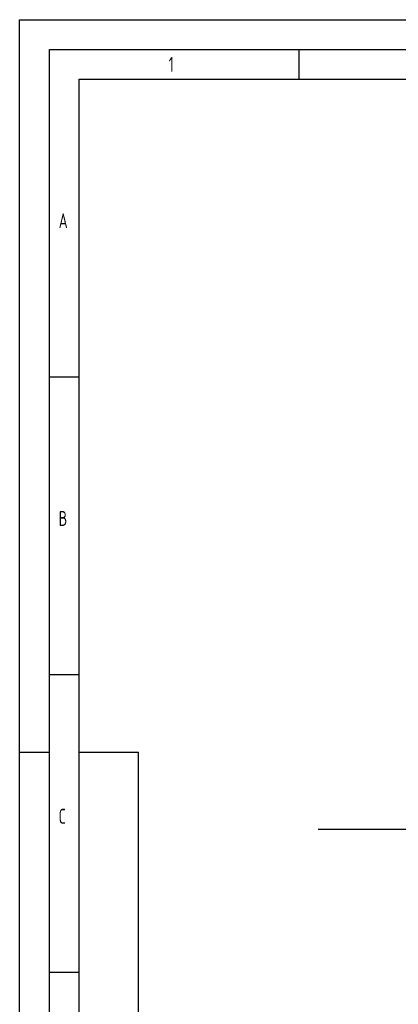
# Model space of a CAD drawing. Header units: millimetres. Extents: x 0 to 5940, y 0 to 4200.
# Tile 31 of 55: x 0 to 637, y 2547 to 4200. Entities that reach past the tile are written whole.
import ezdxf

# ---------------------------------------------------------------- set-up
doc = ezdxf.new("R2010")
doc.units = ezdxf.units.MM
doc.header["$LTSCALE"] = 50
doc.layers.get('0').update_dxf_attribs({"linetype": 'CONTINUOUS'})
doc.layers.add('03-LINIE-050', color=3, linetype='CONTINUOUS')
doc.layers.add('KSB-BLATTRAND', color=2, linetype='CONTINUOUS')
doc.styles.get("Standard").update_dxf_attribs({"font": 'ISOCP.SHX'})

# ---------------------------------------------------------------- blocks, each defined once
blk = doc.blocks.new('Rahmen_A2')
at = {"color": 1, "ltscale": 150}
for p, q in [((0, 0), (0, 420)), ((0, 420), (594, 420)), ((10, 10), (10, 410)), ((10, 410), (584, 410)), ((10, 297), (20, 297)), ((20, 10), (20, 297))]:
    blk.add_line(p, q, dxfattribs=at)
at = {"layer": 'KSB-BLATTRAND'}
for p, q in [((5, 5), (5, 415)), ((5, 415), (589, 415)), ((47, 410), (47, 415)), ((10, 360), (5, 360)), ((10, 310), (5, 310)), ((0, 297), (5, 297)), ((10, 260), (5, 260))]:
    blk.add_line(p, q, dxfattribs=at)
at = {"layer": 'KSB-BLATTRAND', "width": 0.75}
for s, p in [('1', (25.0625, 411.25)), ('A', (6.5625, 385)), ('B', (6.5625, 335)), ('C', (6.5625, 285))]:
    blk.add_text(s, height=2.5, dxfattribs=at).set_placement(p)

msp = doc.modelspace()

# ---------------------------------------------------------------- linework, layer by layer
at = {"layer": '03-LINIE-050'}
msp.add_line((502, 2840.8), (1618.9, 2840.8), dxfattribs=at)

# ---------------------------------------------------------------- block references
at = {"layer": 'KSB-BLATTRAND', "xscale": 10, "yscale": 10, "zscale": 10}
msp.add_blockref('Rahmen_A2', (0, 0), dxfattribs=at)

doc.saveas('drawing.dxf')
